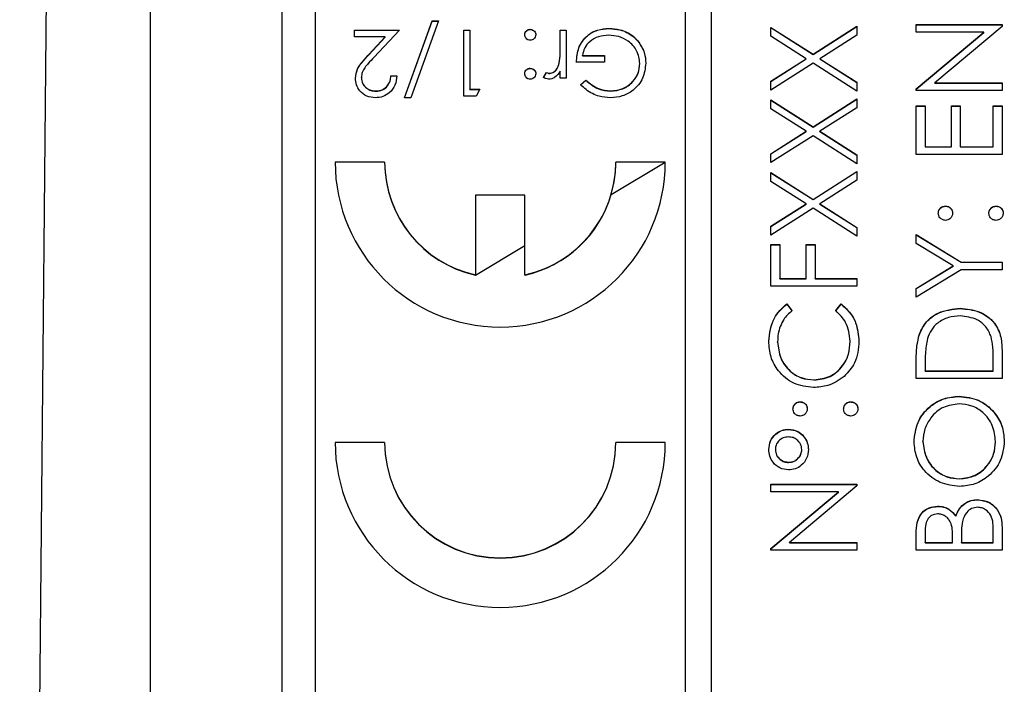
# Model space of a CAD drawing. Header units: millimetres. Extents: x 326 to 1048, y 19 to 719.
# Tile 13 of 19: x 760 to 775, y 305 to 315. Entities that reach past the tile are written whole.
import ezdxf

# ---------------------------------------------------------------- set-up
doc = ezdxf.new("R2010")
doc.units = ezdxf.units.MM

msp = doc.modelspace()

# ---------------------------------------------------------------- linework, layer by layer
at = {"color": 7, "linetype": 'Continuous', "lineweight": 25}
for p, q in [((760.388, 270.389), (761.018, 339.778)), ((762.364, 327.917), (762.364, 282.942)), ((764.364, 284.782), (764.364, 325.782)), ((770.464, 325.372), (770.464, 285.394)), ((770.864, 285.394), (770.864, 325.372)), ((764.864, 323.373), (764.864, 287.393)), ((766.215, 313.403), (766.634, 314.569)), ((766.217, 313.403), (766.634, 314.566)), ((766.728, 314.569), (766.31, 313.403)), ((766.634, 314.569), (766.728, 314.569)), ((766.634, 314.566), (766.634, 314.569)), ((766.634, 314.566), (766.727, 314.566)), ((769.313, 314.45), (769.313, 314.454)), ((771.764, 314.47), (772.401, 314.062)), ((771.764, 314.335), (771.764, 314.47)), ((771.764, 314.466), (772.401, 314.059)), ((772.401, 314.062), (773.064, 314.486)), ((772.401, 314.059), (773.064, 314.483)), ((773.064, 314.486), (773.064, 314.352)), ((773.964, 314.511), (775.264, 314.511)), ((773.964, 314.395), (773.964, 314.511)), ((773.964, 314.508), (775.264, 314.508)), ((775.264, 314.485), (774.243, 313.629)), ((775.264, 314.511), (775.264, 314.485)), ((765.459, 314.428), (766.138, 314.428)), ((765.459, 314.326), (765.459, 314.428)), ((765.459, 314.425), (766.135, 314.425)), ((765.924, 314.326), (765.459, 314.326)), ((765.674, 314.059), (765.924, 314.326)), ((765.674, 314.055), (765.924, 314.322)), ((766.138, 314.428), (765.751, 314.014)), ((765.924, 314.322), (765.924, 314.326)), ((767.113, 314.428), (767.203, 314.428)), ((767.113, 313.429), (767.113, 314.428)), ((767.113, 314.425), (767.203, 314.425)), ((767.203, 314.428), (767.203, 313.531)), ((768.119, 314.438), (768.119, 314.441)), ((768.574, 314.428), (768.664, 314.428)), ((768.574, 314.183), (768.574, 314.428)), ((768.574, 314.425), (768.664, 314.425)), ((768.664, 314.428), (768.664, 313.698)), ((772.296, 313.995), (771.764, 314.335)), ((773.064, 314.352), (772.506, 313.995)), ((774.987, 314.395), (773.964, 314.395)), ((773.964, 313.536), (774.987, 314.395)), ((773.964, 313.533), (774.987, 314.391)), ((774.987, 314.391), (774.987, 314.395)), ((768.574, 314.179), (768.574, 314.183)), ((769.747, 314.261), (769.747, 314.265)), ((765.674, 314.055), (765.674, 314.059)), ((768.908, 314.044), (769.241, 314.044)), ((768.908, 314.04), (768.908, 314.044)), ((768.908, 314.04), (769.241, 314.04)), ((769.241, 314.044), (769.241, 313.941)), ((772.401, 314.059), (772.401, 314.062)), ((768.558, 313.929), (768.558, 313.932)), ((769.241, 313.941), (768.818, 313.941)), ((769.779, 313.921), (769.779, 313.924)), ((771.764, 313.655), (772.296, 313.995)), ((771.764, 313.651), (772.296, 313.992)), ((772.401, 313.928), (771.764, 313.52)), ((772.296, 313.992), (772.296, 313.995)), ((773.064, 313.504), (772.401, 313.928)), ((772.506, 313.995), (773.064, 313.638)), ((772.506, 313.992), (772.506, 313.995)), ((772.506, 313.992), (773.064, 313.635)), ((765.561, 313.705), (765.561, 313.708)), ((766.01, 313.736), (766.1, 313.736)), ((766.01, 313.733), (766.01, 313.736)), ((766.01, 313.733), (766.1, 313.733)), ((768.119, 313.848), (768.119, 313.852)), ((768.318, 313.71), (768.367, 313.788)), ((768.318, 313.707), (768.367, 313.784)), ((768.367, 313.784), (768.367, 313.788)), ((768.413, 313.771), (768.413, 313.775)), ((768.574, 313.698), (768.574, 313.805)), ((768.664, 313.698), (768.574, 313.698)), ((768.882, 313.599), (768.959, 313.672)), ((768.882, 313.596), (768.959, 313.669)), ((768.959, 313.669), (768.959, 313.672)), ((771.764, 313.52), (771.764, 313.655)), ((773.064, 313.638), (773.064, 313.504)), ((774.243, 313.629), (775.264, 313.629)), ((774.243, 313.625), (774.243, 313.629)), ((774.243, 313.625), (775.264, 313.625)), ((775.264, 313.629), (775.264, 313.512)), ((765.778, 313.502), (765.778, 313.506)), ((767.298, 313.429), (767.113, 313.429)), ((767.203, 313.531), (767.356, 313.531)), ((767.203, 313.528), (767.203, 313.531)), ((767.203, 313.528), (767.354, 313.528)), ((767.356, 313.531), (767.298, 313.429)), ((769.334, 313.502), (769.334, 313.506)), ((773.964, 313.512), (773.964, 313.536)), ((775.264, 313.512), (773.964, 313.512)), ((766.31, 313.403), (766.215, 313.403)), ((771.764, 313.37), (772.401, 312.963)), ((771.764, 313.236), (771.764, 313.37)), ((771.764, 313.367), (772.401, 312.96)), ((772.401, 312.963), (773.064, 313.387)), ((772.401, 312.96), (773.064, 313.384)), ((773.064, 313.387), (773.064, 313.252)), ((773.964, 313.279), (774.097, 313.279)), ((773.964, 312.546), (773.964, 313.279)), ((773.964, 313.275), (774.097, 313.275)), ((774.097, 313.279), (774.097, 312.662)), ((774.497, 313.279), (774.631, 313.279)), ((774.497, 312.662), (774.497, 313.279)), ((774.497, 313.275), (774.631, 313.275)), ((774.631, 313.279), (774.631, 312.662)), ((775.131, 313.279), (775.264, 313.279)), ((775.131, 312.662), (775.131, 313.279)), ((775.131, 313.275), (775.264, 313.275)), ((775.264, 313.279), (775.264, 312.546)), ((772.296, 312.896), (771.764, 313.236)), ((773.064, 313.252), (772.506, 312.896)), ((772.401, 312.96), (772.401, 312.963)), ((771.764, 312.555), (772.296, 312.896)), ((771.764, 312.552), (772.296, 312.892)), ((772.401, 312.828), (771.764, 312.421)), ((772.296, 312.892), (772.296, 312.896)), ((773.064, 312.404), (772.401, 312.828)), ((772.506, 312.896), (773.064, 312.539)), ((772.506, 312.892), (772.506, 312.896)), ((772.506, 312.892), (773.064, 312.535)), ((774.097, 312.662), (774.497, 312.662)), ((774.097, 312.659), (774.097, 312.662)), ((774.497, 312.659), (774.497, 312.662)), ((774.631, 312.662), (775.131, 312.662)), ((774.631, 312.659), (774.631, 312.662)), ((775.131, 312.659), (775.131, 312.662)), ((771.764, 312.421), (771.764, 312.555)), ((773.064, 312.539), (773.064, 312.404)), ((775.264, 312.546), (773.964, 312.546)), ((774.097, 312.659), (774.497, 312.659)), ((774.631, 312.659), (775.131, 312.659)), ((765.914, 312.429), (765.164, 312.429)), ((765.914, 312.426), (765.164, 312.426)), ((765.914, 312.426), (765.914, 312.429)), ((769.345, 311.939), (770.164, 312.426)), ((770.164, 312.429), (769.414, 312.429)), ((769.414, 312.426), (769.414, 312.429)), ((770.164, 312.426), (769.414, 312.426)), ((771.764, 312.271), (772.401, 311.864)), ((771.764, 312.136), (771.764, 312.271)), ((771.764, 312.268), (772.401, 311.86)), ((772.401, 311.864), (773.064, 312.288)), ((772.401, 311.86), (773.064, 312.284)), ((773.064, 312.288), (773.064, 312.153)), ((772.296, 311.796), (771.764, 312.136)), ((773.064, 312.153), (772.506, 311.796)), ((768.039, 311.93), (767.289, 311.93)), ((767.289, 311.93), (767.289, 310.721)), ((768.039, 311.926), (767.289, 311.926)), ((768.039, 310.721), (768.039, 311.93)), ((771.764, 311.456), (772.296, 311.796)), ((771.764, 311.453), (772.296, 311.793)), ((772.296, 311.793), (772.296, 311.796)), ((772.401, 311.86), (772.401, 311.864)), ((772.506, 311.796), (773.064, 311.439)), ((772.506, 311.793), (772.506, 311.796)), ((772.506, 311.793), (773.064, 311.436)), ((772.401, 311.729), (771.764, 311.322)), ((773.064, 311.305), (772.401, 311.729)), ((774.406, 311.76), (774.406, 311.763)), ((775.172, 311.76), (775.172, 311.763)), ((771.764, 311.322), (771.764, 311.456)), ((773.064, 311.439), (773.064, 311.305)), ((773.964, 311.33), (774.646, 310.913)), ((773.964, 311.196), (773.964, 311.33)), ((773.964, 311.326), (774.646, 310.91)), ((771.764, 311.18), (771.897, 311.18)), ((771.764, 310.547), (771.764, 311.18)), ((771.764, 311.177), (771.897, 311.177)), ((771.897, 311.18), (771.897, 310.664)), ((772.297, 311.18), (772.431, 311.18)), ((772.297, 310.664), (772.297, 311.18)), ((772.297, 311.177), (772.431, 311.177)), ((772.431, 311.18), (772.431, 310.664)), ((774.523, 310.855), (773.964, 311.196)), ((767.289, 310.717), (768.039, 311.163)), ((774.646, 310.913), (775.264, 310.913)), ((774.646, 310.91), (774.646, 310.913)), ((774.646, 310.91), (775.264, 310.91)), ((775.264, 310.913), (775.264, 310.797)), ((773.964, 310.514), (774.523, 310.855)), ((773.964, 310.511), (774.523, 310.852)), ((774.646, 310.797), (773.964, 310.38)), ((774.523, 310.852), (774.523, 310.855)), ((775.264, 310.797), (774.646, 310.797)), ((767.289, 310.717), (767.289, 310.721)), ((768.039, 310.717), (768.039, 310.721)), ((771.897, 310.664), (772.297, 310.664)), ((771.897, 310.66), (771.897, 310.664)), ((771.897, 310.66), (772.297, 310.66)), ((772.297, 310.66), (772.297, 310.664)), ((772.431, 310.664), (773.064, 310.664)), ((772.431, 310.66), (772.431, 310.664)), ((772.431, 310.66), (773.064, 310.66)), ((773.064, 310.664), (773.064, 310.547)), ((773.064, 310.547), (771.764, 310.547)), ((773.964, 310.38), (773.964, 310.514)), ((772.003, 310.28), (772.081, 310.178)), ((772.003, 310.277), (772.003, 310.28)), ((772.003, 310.277), (772.081, 310.175)), ((772.747, 310.178), (772.825, 310.28)), ((772.747, 310.175), (772.825, 310.277)), ((772.825, 310.277), (772.825, 310.28)), ((774.63, 310.21), (774.63, 310.214)), ((771.864, 309.703), (771.864, 309.706)), ((772.964, 309.711), (772.964, 309.714)), ((774.011, 309.819), (774.011, 309.822)), ((775.264, 309.55), (775.264, 309.148)), ((773.964, 309.148), (773.964, 309.41)), ((775.131, 309.264), (775.131, 309.413)), ((774.097, 309.356), (774.097, 309.264)), ((774.097, 309.264), (775.131, 309.264)), ((774.097, 309.261), (774.097, 309.264)), ((774.097, 309.261), (775.131, 309.261)), ((775.131, 309.261), (775.131, 309.264)), ((772.415, 309.128), (772.415, 309.131)), ((775.264, 309.148), (773.964, 309.148)), ((772.206, 308.795), (772.206, 308.798)), ((772.972, 308.795), (772.972, 308.798)), ((774.614, 308.878), (774.614, 308.881)), ((772.031, 308.378), (772.031, 308.381)), ((774.064, 308.192), (774.064, 308.196)), ((775.164, 308.192), (775.164, 308.196)), ((765.914, 308.182), (765.164, 308.182)), ((765.914, 308.178), (765.164, 308.178)), ((765.914, 308.178), (765.914, 308.182)), ((770.164, 308.182), (769.414, 308.182)), ((769.414, 308.178), (769.414, 308.182)), ((770.164, 308.178), (769.414, 308.178)), ((771.831, 308.073), (771.831, 308.076)), ((772.231, 308.072), (772.231, 308.075)), ((772.031, 307.878), (772.031, 307.882)), ((774.619, 307.629), (774.619, 307.632)), ((771.764, 307.549), (773.064, 307.549)), ((771.764, 307.432), (771.764, 307.549)), ((771.764, 307.545), (773.064, 307.545)), ((773.064, 307.522), (772.043, 306.666)), ((773.064, 307.549), (773.064, 307.522)), ((772.787, 307.432), (771.764, 307.432)), ((771.764, 306.574), (772.787, 307.432)), ((771.764, 306.57), (772.787, 307.429)), ((772.787, 307.429), (772.787, 307.432)), ((774.895, 307.312), (774.895, 307.315)), ((774.286, 307.212), (774.286, 307.215)), ((774.563, 307.062), (774.563, 307.065)), ((775.264, 306.901), (775.264, 306.549)), ((773.964, 306.549), (773.964, 306.803)), ((774.097, 306.824), (774.097, 306.666)), ((774.514, 306.666), (774.514, 306.744)), ((774.647, 306.743), (774.647, 306.666)), ((775.131, 306.666), (775.131, 306.832)), ((771.764, 306.549), (771.764, 306.574)), ((773.064, 306.549), (771.764, 306.549)), ((772.043, 306.666), (773.064, 306.666)), ((772.043, 306.662), (772.043, 306.666)), ((772.043, 306.662), (773.064, 306.662)), ((773.064, 306.666), (773.064, 306.549)), ((775.264, 306.549), (773.964, 306.549)), ((774.097, 306.666), (774.514, 306.666)), ((774.097, 306.662), (774.097, 306.666)), ((774.097, 306.662), (774.514, 306.662)), ((774.514, 306.662), (774.514, 306.666)), ((774.647, 306.666), (775.131, 306.666)), ((774.647, 306.662), (774.647, 306.666)), ((774.647, 306.662), (775.131, 306.662)), ((775.131, 306.662), (775.131, 306.666))]:
    msp.add_line(p, q, dxfattribs=at)
for centre, radius, start, end in [((767.664, 312.43), 2.5, 180.0242, 359.9758), ((767.663, 312.43), 1.749, 180.0115, 257.6461), ((767.663, 312.426), 1.749, 180.0115, 257.6461), ((767.665, 312.43), 1.749, 282.3539, 359.9885), ((767.666, 312.426), 1.748, 343.8326, 359.9999), ((767.665, 312.427), 1.75, 282.3587, 343.8243), ((767.664, 308.183), 2.5, 180.0242, 359.9758), ((767.664, 308.182), 1.75, 180.0258, 359.9742), ((767.664, 308.179), 1.75, 180.0258, 359.9742)]:
    msp.add_arc(centre, radius, start, end, dxfattribs=at)
for points, knots in [([(768.818, 313.941), (768.824, 314.017), (768.836, 314.167), (768.963, 314.345), (769.136, 314.442), (769.254, 314.45), (769.313, 314.454)], [0, 0, 0, 0, 0.280351, 0.559367, 0.779371, 1, 1, 1, 1]), ([(768.818, 313.938), (768.824, 314.013), (768.836, 314.164), (768.963, 314.342), (769.136, 314.438), (769.254, 314.446), (769.313, 314.45)], [0, 0, 0, 0, 0.2803512, 0.5593674, 0.7793709, 1, 1, 1, 1]), ([(769.313, 314.454), (769.369, 314.45), (769.46, 314.445), (769.58, 314.4), (769.673, 314.343), (769.722, 314.291), (769.747, 314.265)], [0, 0, 0, 0, 0.339789, 0.559872, 0.779908, 1, 1, 1, 1]), ([(769.313, 314.45), (769.369, 314.447), (769.46, 314.442), (769.58, 314.397), (769.673, 314.34), (769.722, 314.288), (769.747, 314.261)], [0, 0, 0, 0, 0.339789, 0.559872, 0.779908, 1, 1, 1, 1]), ([(768.036, 314.358), (768.037, 314.37), (768.04, 314.395), (768.063, 314.421), (768.09, 314.438), (768.11, 314.44), (768.119, 314.441)], [0, 0, 0, 0, 0.279515, 0.559486, 0.779684, 1, 1, 1, 1]), ([(768.036, 314.354), (768.037, 314.367), (768.04, 314.391), (768.063, 314.418), (768.09, 314.435), (768.11, 314.437), (768.119, 314.438)], [0, 0, 0, 0, 0.279515, 0.559486, 0.779684, 1, 1, 1, 1]), ([(768.119, 314.274), (768.107, 314.276), (768.082, 314.279), (768.055, 314.301), (768.038, 314.329), (768.037, 314.348), (768.036, 314.358)], [0, 0, 0, 0, 0.279602, 0.559212, 0.779475, 1, 1, 1, 1]), ([(768.119, 314.441), (768.131, 314.439), (768.156, 314.436), (768.183, 314.414), (768.2, 314.387), (768.202, 314.367), (768.203, 314.358)], [0, 0, 0, 0, 0.279628, 0.559268, 0.779583, 1, 1, 1, 1]), ([(768.119, 314.438), (768.131, 314.436), (768.156, 314.433), (768.183, 314.41), (768.2, 314.383), (768.202, 314.364), (768.203, 314.354)], [0, 0, 0, 0, 0.279628, 0.559268, 0.779583, 1, 1, 1, 1]), ([(768.203, 314.358), (768.201, 314.345), (768.198, 314.321), (768.176, 314.294), (768.148, 314.277), (768.129, 314.275), (768.119, 314.274)], [0, 0, 0, 0, 0.279576, 0.559284, 0.779552, 1, 1, 1, 1]), ([(769.305, 314.351), (769.254, 314.347), (769.151, 314.339), (769.024, 314.265), (768.936, 314.162), (768.917, 314.083), (768.908, 314.044)], [0, 0, 0, 0, 0.280258, 0.55994, 0.779939, 1, 1, 1, 1]), ([(769.779, 313.924), (769.769, 313.99), (769.749, 314.122), (769.616, 314.262), (769.462, 314.339), (769.358, 314.347), (769.305, 314.351)], [0, 0, 0, 0, 0.279051, 0.558582, 0.779235, 1, 1, 1, 1]), ([(768.558, 313.932), (768.564, 313.979), (768.575, 314.062), (768.574, 314.146), (768.574, 314.183)], [0, 0, 0, 0, 0.559637, 1, 1, 1, 1]), ([(768.558, 313.929), (768.564, 313.975), (768.575, 314.058), (768.574, 314.142), (768.574, 314.179)], [0, 0, 0, 0, 0.5596373, 1, 1, 1, 1]), ([(769.747, 314.265), (769.786, 314.208), (769.857, 314.105), (769.865, 313.982), (769.869, 313.928)], [0, 0, 0, 0, 0.559317, 1, 1, 1, 1]), ([(769.747, 314.261), (769.786, 314.204), (769.857, 314.102), (769.865, 313.979), (769.869, 313.925)], [0, 0, 0, 0, 0.559317, 1, 1, 1, 1]), ([(765.472, 313.7), (765.478, 313.748), (765.488, 313.828), (765.552, 313.919), (765.611, 313.991), (765.653, 314.036), (765.674, 314.059)], [0, 0, 0, 0, 0.338375, 0.558753, 0.77936, 1, 1, 1, 1]), ([(765.472, 313.697), (765.478, 313.745), (765.488, 313.824), (765.552, 313.916), (765.611, 313.987), (765.653, 314.033), (765.674, 314.055)], [0, 0, 0, 0, 0.338375, 0.558753, 0.7793598, 1, 1, 1, 1]), ([(765.751, 314.014), (765.722, 313.984), (765.674, 313.934), (765.613, 313.86), (765.57, 313.79), (765.564, 313.735), (765.561, 313.708)], [0, 0, 0, 0, 0.340542, 0.56085, 0.780599, 1, 1, 1, 1]), ([(768.413, 313.775), (768.434, 313.779), (768.477, 313.788), (768.531, 313.847), (768.548, 313.9), (768.558, 313.932)], [0, 0, 0, 0, 0.278435, 0.558783, 1, 1, 1, 1]), ([(768.413, 313.771), (768.434, 313.776), (768.477, 313.785), (768.531, 313.844), (768.548, 313.896), (768.558, 313.929)], [0, 0, 0, 0, 0.278435, 0.558783, 1, 1, 1, 1]), ([(769.869, 313.928), (769.859, 313.85), (769.84, 313.693), (769.696, 313.517), (769.516, 313.418), (769.393, 313.408), (769.331, 313.403)], [0, 0, 0, 0, 0.279585, 0.559075, 0.779415, 1, 1, 1, 1]), ([(769.334, 313.506), (769.398, 313.513), (769.524, 313.529), (769.672, 313.635), (769.763, 313.775), (769.774, 313.874), (769.779, 313.924)], [0, 0, 0, 0, 0.279854, 0.559567, 0.779843, 1, 1, 1, 1]), ([(769.334, 313.502), (769.398, 313.51), (769.524, 313.525), (769.672, 313.632), (769.763, 313.771), (769.774, 313.871), (769.779, 313.921)], [0, 0, 0, 0, 0.279854, 0.559567, 0.779843, 1, 1, 1, 1]), ([(765.561, 313.708), (765.566, 313.677), (765.574, 313.615), (765.635, 313.55), (765.705, 313.511), (765.754, 313.507), (765.778, 313.506)], [0, 0, 0, 0, 0.2791258, 0.5589784, 0.77935, 1, 1, 1, 1]), ([(765.561, 313.705), (765.566, 313.674), (765.574, 313.612), (765.635, 313.547), (765.705, 313.508), (765.754, 313.504), (765.778, 313.502)], [0, 0, 0, 0, 0.279126, 0.558978, 0.77935, 1, 1, 1, 1]), ([(766.1, 313.736), (766.094, 313.688), (766.082, 313.591), (765.997, 313.48), (765.889, 313.413), (765.812, 313.406), (765.774, 313.403)], [0, 0, 0, 0, 0.280029, 0.559515, 0.779668, 1, 1, 1, 1]), ([(765.778, 313.506), (765.813, 313.509), (765.881, 313.516), (765.958, 313.578), (766, 313.657), (766.007, 313.71), (766.01, 313.736)], [0, 0, 0, 0, 0.279693, 0.55878, 0.779138, 1, 1, 1, 1]), ([(765.778, 313.502), (765.813, 313.506), (765.881, 313.513), (765.958, 313.575), (766, 313.653), (766.007, 313.706), (766.01, 313.733)], [0, 0, 0, 0, 0.279693, 0.55878, 0.779138, 1, 1, 1, 1]), ([(768.036, 313.768), (768.037, 313.781), (768.04, 313.805), (768.063, 313.832), (768.09, 313.849), (768.11, 313.851), (768.119, 313.852)], [0, 0, 0, 0, 0.279517, 0.559326, 0.779544, 1, 1, 1, 1]), ([(768.036, 313.765), (768.037, 313.777), (768.04, 313.802), (768.063, 313.829), (768.09, 313.846), (768.11, 313.847), (768.119, 313.848)], [0, 0, 0, 0, 0.279517, 0.559326, 0.779544, 1, 1, 1, 1]), ([(768.119, 313.685), (768.107, 313.686), (768.082, 313.689), (768.055, 313.712), (768.038, 313.739), (768.037, 313.759), (768.036, 313.768)], [0, 0, 0, 0, 0.279602, 0.559212, 0.779475, 1, 1, 1, 1]), ([(768.119, 313.852), (768.131, 313.85), (768.156, 313.847), (768.183, 313.824), (768.2, 313.797), (768.202, 313.778), (768.203, 313.768)], [0, 0, 0, 0, 0.279647, 0.559299, 0.779615, 1, 1, 1, 1]), ([(768.119, 313.848), (768.131, 313.847), (768.156, 313.844), (768.183, 313.821), (768.2, 313.794), (768.202, 313.775), (768.203, 313.765)], [0, 0, 0, 0, 0.279647, 0.559299, 0.779615, 1, 1, 1, 1]), ([(768.203, 313.768), (768.201, 313.756), (768.198, 313.731), (768.175, 313.704), (768.148, 313.688), (768.129, 313.686), (768.119, 313.685)], [0, 0, 0, 0, 0.279539, 0.559327, 0.779689, 1, 1, 1, 1]), ([(768.396, 313.685), (768.381, 313.687), (768.353, 313.69), (768.329, 313.704), (768.318, 313.71)], [0, 0, 0, 0, 0.559243, 1, 1, 1, 1]), ([(768.367, 313.788), (768.375, 313.784), (768.39, 313.777), (768.406, 313.775), (768.413, 313.775)], [0, 0, 0, 0, 0.5603957, 1, 1, 1, 1]), ([(768.367, 313.784), (768.375, 313.78), (768.39, 313.774), (768.406, 313.772), (768.413, 313.771)], [0, 0, 0, 0, 0.560396, 1, 1, 1, 1]), ([(768.574, 313.805), (768.549, 313.771), (768.514, 313.723), (768.445, 313.689), (768.413, 313.686), (768.396, 313.685)], [0, 0, 0, 0, 0.558841, 0.779474, 1, 1, 1, 1]), ([(765.774, 313.403), (765.729, 313.407), (765.64, 313.416), (765.541, 313.497), (765.481, 313.596), (765.475, 313.665), (765.472, 313.7)], [0, 0, 0, 0, 0.279891, 0.559188, 0.779573, 1, 1, 1, 1]), ([(769.331, 313.403), (769.274, 313.407), (769.18, 313.414), (769.058, 313.464), (768.963, 313.524), (768.909, 313.574), (768.882, 313.599)], [0, 0, 0, 0, 0.339527, 0.559586, 0.779731, 1, 1, 1, 1]), ([(768.959, 313.672), (769.021, 313.621), (769.131, 313.53), (769.272, 313.513), (769.334, 313.506)], [0, 0, 0, 0, 0.55981, 1, 1, 1, 1]), ([(768.959, 313.669), (769.021, 313.618), (769.131, 313.527), (769.272, 313.51), (769.334, 313.502)], [0, 0, 0, 0, 0.55981, 1, 1, 1, 1]), ([(774.297, 311.655), (774.299, 311.671), (774.303, 311.703), (774.333, 311.738), (774.368, 311.76), (774.393, 311.762), (774.406, 311.763)], [0, 0, 0, 0, 0.279602, 0.559212, 0.779475, 1, 1, 1, 1]), ([(774.297, 311.651), (774.299, 311.667), (774.303, 311.699), (774.333, 311.734), (774.368, 311.757), (774.393, 311.759), (774.406, 311.76)], [0, 0, 0, 0, 0.279602, 0.559212, 0.779475, 1, 1, 1, 1]), ([(774.406, 311.546), (774.39, 311.548), (774.358, 311.552), (774.323, 311.582), (774.301, 311.617), (774.299, 311.642), (774.297, 311.655)], [0, 0, 0, 0, 0.2795852, 0.5594544, 0.7796968, 1, 1, 1, 1]), ([(774.406, 311.763), (774.422, 311.761), (774.454, 311.758), (774.489, 311.728), (774.511, 311.692), (774.513, 311.667), (774.514, 311.655)], [0, 0, 0, 0, 0.2795175, 0.5593264, 0.7795441, 1, 1, 1, 1]), ([(774.406, 311.76), (774.422, 311.758), (774.454, 311.754), (774.489, 311.724), (774.511, 311.689), (774.513, 311.664), (774.514, 311.651)], [0, 0, 0, 0, 0.279517, 0.559326, 0.779544, 1, 1, 1, 1]), ([(774.514, 311.655), (774.512, 311.639), (774.508, 311.607), (774.479, 311.571), (774.443, 311.55), (774.418, 311.547), (774.406, 311.546)], [0, 0, 0, 0, 0.279647, 0.559299, 0.779615, 1, 1, 1, 1]), ([(775.064, 311.655), (775.066, 311.671), (775.07, 311.703), (775.099, 311.738), (775.135, 311.76), (775.16, 311.762), (775.172, 311.763)], [0, 0, 0, 0, 0.279602, 0.559212, 0.779475, 1, 1, 1, 1]), ([(775.064, 311.651), (775.066, 311.667), (775.07, 311.699), (775.099, 311.734), (775.135, 311.757), (775.16, 311.759), (775.172, 311.76)], [0, 0, 0, 0, 0.279602, 0.559212, 0.779475, 1, 1, 1, 1]), ([(775.172, 311.546), (775.156, 311.548), (775.124, 311.552), (775.089, 311.581), (775.067, 311.617), (775.065, 311.642), (775.064, 311.655)], [0, 0, 0, 0, 0.279576, 0.559284, 0.779552, 1, 1, 1, 1]), ([(775.172, 311.763), (775.188, 311.761), (775.22, 311.757), (775.256, 311.728), (775.277, 311.692), (775.28, 311.667), (775.281, 311.655)], [0, 0, 0, 0, 0.279469, 0.559358, 0.779674, 1, 1, 1, 1]), ([(775.172, 311.76), (775.188, 311.758), (775.22, 311.754), (775.256, 311.724), (775.277, 311.689), (775.28, 311.664), (775.281, 311.651)], [0, 0, 0, 0, 0.279469, 0.559358, 0.779674, 1, 1, 1, 1]), ([(775.281, 311.655), (775.279, 311.639), (775.275, 311.607), (775.245, 311.572), (775.21, 311.55), (775.185, 311.548), (775.172, 311.546)], [0, 0, 0, 0, 0.279581, 0.559143, 0.779575, 1, 1, 1, 1]), ([(771.731, 309.714), (771.745, 309.838), (771.769, 310.061), (771.931, 310.213), (772.003, 310.28)], [0, 0, 0, 0, 0.559517, 1, 1, 1, 1]), ([(771.731, 309.71), (771.745, 309.835), (771.769, 310.058), (771.931, 310.21), (772.003, 310.277)], [0, 0, 0, 0, 0.559517, 1, 1, 1, 1]), ([(772.825, 310.28), (772.871, 310.24), (772.962, 310.16), (773.073, 309.968), (773.088, 309.811), (773.097, 309.715)], [0, 0, 0, 0, 0.28041, 0.560795, 1, 1, 1, 1]), ([(772.825, 310.277), (772.871, 310.237), (772.962, 310.157), (773.073, 309.964), (773.088, 309.807), (773.097, 309.712)], [0, 0, 0, 0, 0.28041, 0.560795, 1, 1, 1, 1]), ([(772.081, 310.178), (772.036, 310.136), (771.963, 310.066), (771.902, 309.939), (771.869, 309.825), (771.866, 309.746), (771.864, 309.706)], [0, 0, 0, 0, 0.339327, 0.559466, 0.779727, 1, 1, 1, 1]), ([(772.964, 309.714), (772.952, 309.815), (772.93, 309.995), (772.803, 310.122), (772.747, 310.178)], [0, 0, 0, 0, 0.558772, 1, 1, 1, 1]), ([(774.011, 309.822), (774.043, 309.888), (774.107, 310.021), (774.326, 310.182), (774.515, 310.202), (774.63, 310.214)], [0, 0, 0, 0, 0.2802641, 0.5607148, 1, 1, 1, 1]), ([(774.011, 309.819), (774.043, 309.885), (774.107, 310.017), (774.326, 310.178), (774.515, 310.198), (774.63, 310.21)], [0, 0, 0, 0, 0.2802641, 0.5607148, 1, 1, 1, 1]), ([(774.63, 310.214), (774.728, 310.204), (774.923, 310.185), (775.156, 310.017), (775.257, 309.78), (775.262, 309.627), (775.264, 309.55)], [0, 0, 0, 0, 0.280124, 0.559248, 0.778837, 1, 1, 1, 1]), ([(774.63, 310.21), (774.728, 310.201), (774.923, 310.182), (775.156, 310.014), (775.257, 309.777), (775.262, 309.624), (775.264, 309.547)], [0, 0, 0, 0, 0.280124, 0.559248, 0.778837, 1, 1, 1, 1]), ([(774.63, 310.097), (774.569, 310.093), (774.448, 310.085), (774.295, 310.004), (774.185, 309.889), (774.151, 309.8), (774.134, 309.755)], [0, 0, 0, 0, 0.280178, 0.559765, 0.779797, 1, 1, 1, 1]), ([(775.098, 309.785), (775.075, 309.837), (775.029, 309.94), (774.865, 310.071), (774.719, 310.087), (774.63, 310.097)], [0, 0, 0, 0, 0.280536, 0.561015, 1, 1, 1, 1]), ([(772.407, 309.014), (772.305, 309.026), (772.101, 309.05), (771.878, 309.242), (771.748, 309.474), (771.737, 309.634), (771.731, 309.714)], [0, 0, 0, 0, 0.279512, 0.55908, 0.779374, 1, 1, 1, 1]), ([(771.864, 309.706), (771.874, 309.623), (771.893, 309.457), (772.034, 309.264), (772.219, 309.149), (772.35, 309.137), (772.415, 309.131)], [0, 0, 0, 0, 0.279856, 0.559519, 0.779686, 1, 1, 1, 1]), ([(771.864, 309.703), (771.874, 309.62), (771.893, 309.454), (772.034, 309.261), (772.219, 309.145), (772.35, 309.134), (772.415, 309.128)], [0, 0, 0, 0, 0.2798558, 0.5595188, 0.7796855, 1, 1, 1, 1]), ([(772.415, 309.131), (772.499, 309.141), (772.668, 309.161), (772.849, 309.324), (772.95, 309.517), (772.959, 309.648), (772.964, 309.714)], [0, 0, 0, 0, 0.279434, 0.558921, 0.779283, 1, 1, 1, 1]), ([(772.415, 309.128), (772.499, 309.138), (772.668, 309.157), (772.849, 309.32), (772.95, 309.513), (772.959, 309.645), (772.964, 309.711)], [0, 0, 0, 0, 0.279434, 0.558921, 0.779283, 1, 1, 1, 1]), ([(773.097, 309.715), (773.088, 309.6), (773.07, 309.395), (772.931, 309.245), (772.87, 309.179)], [0, 0, 0, 0, 0.559804, 1, 1, 1, 1]), ([(773.964, 309.41), (773.964, 309.488), (773.964, 309.627), (773.997, 309.763), (774.011, 309.822)], [0, 0, 0, 0, 0.5604447, 1, 1, 1, 1]), ([(773.964, 309.407), (773.964, 309.485), (773.964, 309.624), (773.997, 309.76), (774.011, 309.819)], [0, 0, 0, 0, 0.560445, 1, 1, 1, 1]), ([(774.134, 309.755), (774.121, 309.681), (774.098, 309.549), (774.097, 309.415), (774.097, 309.356)], [0, 0, 0, 0, 0.5595421, 1, 1, 1, 1]), ([(775.131, 309.413), (775.131, 309.483), (775.131, 309.608), (775.108, 309.731), (775.098, 309.785)], [0, 0, 0, 0, 0.560426, 1, 1, 1, 1]), ([(772.87, 309.179), (772.791, 309.125), (772.65, 309.029), (772.481, 309.019), (772.407, 309.014)], [0, 0, 0, 0, 0.559029, 1, 1, 1, 1]), ([(772.097, 308.69), (772.099, 308.706), (772.103, 308.738), (772.133, 308.773), (772.168, 308.795), (772.193, 308.797), (772.206, 308.798)], [0, 0, 0, 0, 0.279602, 0.559212, 0.779475, 1, 1, 1, 1]), ([(772.097, 308.686), (772.099, 308.702), (772.103, 308.734), (772.133, 308.769), (772.168, 308.792), (772.193, 308.794), (772.206, 308.795)], [0, 0, 0, 0, 0.279602, 0.559212, 0.779475, 1, 1, 1, 1]), ([(772.206, 308.798), (772.222, 308.796), (772.254, 308.793), (772.289, 308.763), (772.311, 308.727), (772.313, 308.702), (772.314, 308.69)], [0, 0, 0, 0, 0.2795175, 0.5593264, 0.7795441, 1, 1, 1, 1]), ([(772.206, 308.795), (772.222, 308.793), (772.254, 308.789), (772.289, 308.759), (772.311, 308.724), (772.313, 308.699), (772.314, 308.686)], [0, 0, 0, 0, 0.279517, 0.559326, 0.779544, 1, 1, 1, 1]), ([(772.864, 308.69), (772.866, 308.706), (772.87, 308.738), (772.899, 308.773), (772.935, 308.795), (772.96, 308.797), (772.972, 308.798)], [0, 0, 0, 0, 0.279602, 0.559212, 0.779475, 1, 1, 1, 1]), ([(772.864, 308.686), (772.866, 308.702), (772.87, 308.734), (772.899, 308.769), (772.935, 308.792), (772.96, 308.794), (772.972, 308.795)], [0, 0, 0, 0, 0.279602, 0.559212, 0.779475, 1, 1, 1, 1]), ([(772.972, 308.798), (772.988, 308.796), (773.02, 308.792), (773.056, 308.763), (773.077, 308.727), (773.08, 308.702), (773.081, 308.69)], [0, 0, 0, 0, 0.279469, 0.559358, 0.779674, 1, 1, 1, 1]), ([(772.972, 308.795), (772.988, 308.793), (773.02, 308.789), (773.056, 308.759), (773.077, 308.724), (773.08, 308.699), (773.081, 308.686)], [0, 0, 0, 0, 0.279469, 0.559358, 0.779674, 1, 1, 1, 1]), ([(773.931, 308.19), (773.941, 308.292), (773.963, 308.495), (774.147, 308.723), (774.374, 308.861), (774.534, 308.875), (774.614, 308.881)], [0, 0, 0, 0, 0.2797673, 0.5593585, 0.7795711, 1, 1, 1, 1]), ([(773.931, 308.187), (773.941, 308.288), (773.963, 308.492), (774.147, 308.72), (774.374, 308.858), (774.534, 308.871), (774.614, 308.878)], [0, 0, 0, 0, 0.279767, 0.559358, 0.779571, 1, 1, 1, 1]), ([(774.614, 308.881), (774.714, 308.87), (774.916, 308.847), (775.14, 308.662), (775.277, 308.438), (775.291, 308.28), (775.297, 308.2)], [0, 0, 0, 0, 0.27963, 0.559343, 0.779597, 1, 1, 1, 1]), ([(774.614, 308.878), (774.714, 308.866), (774.916, 308.844), (775.14, 308.659), (775.277, 308.435), (775.291, 308.276), (775.297, 308.197)], [0, 0, 0, 0, 0.27963, 0.559343, 0.779597, 1, 1, 1, 1]), ([(772.206, 308.581), (772.19, 308.583), (772.158, 308.587), (772.123, 308.617), (772.101, 308.652), (772.099, 308.677), (772.097, 308.69)], [0, 0, 0, 0, 0.279585, 0.559454, 0.779697, 1, 1, 1, 1]), ([(772.314, 308.69), (772.312, 308.674), (772.308, 308.642), (772.279, 308.606), (772.243, 308.585), (772.218, 308.582), (772.206, 308.581)], [0, 0, 0, 0, 0.279647, 0.559299, 0.779615, 1, 1, 1, 1]), ([(772.972, 308.581), (772.956, 308.583), (772.924, 308.587), (772.889, 308.616), (772.867, 308.652), (772.865, 308.677), (772.864, 308.69)], [0, 0, 0, 0, 0.279576, 0.559284, 0.779552, 1, 1, 1, 1]), ([(773.081, 308.69), (773.079, 308.674), (773.075, 308.642), (773.045, 308.607), (773.01, 308.585), (772.985, 308.583), (772.972, 308.581)], [0, 0, 0, 0, 0.279581, 0.559143, 0.779575, 1, 1, 1, 1]), ([(774.613, 308.765), (774.531, 308.755), (774.366, 308.735), (774.187, 308.577), (774.083, 308.389), (774.07, 308.26), (774.064, 308.196)], [0, 0, 0, 0, 0.279468, 0.55887, 0.779516, 1, 1, 1, 1]), ([(775.164, 308.196), (775.155, 308.278), (775.136, 308.443), (774.993, 308.634), (774.808, 308.747), (774.678, 308.759), (774.613, 308.765)], [0, 0, 0, 0, 0.27983, 0.559389, 0.779654, 1, 1, 1, 1]), ([(771.731, 308.075), (771.736, 308.12), (771.746, 308.209), (771.826, 308.31), (771.925, 308.372), (771.996, 308.378), (772.031, 308.381)], [0, 0, 0, 0, 0.2796507, 0.5593861, 0.7796292, 1, 1, 1, 1]), ([(771.731, 308.072), (771.736, 308.117), (771.746, 308.206), (771.826, 308.306), (771.925, 308.369), (771.996, 308.375), (772.031, 308.378)], [0, 0, 0, 0, 0.279651, 0.559386, 0.779629, 1, 1, 1, 1]), ([(772.031, 308.381), (772.076, 308.376), (772.166, 308.365), (772.263, 308.28), (772.322, 308.179), (772.328, 308.108), (772.331, 308.073)], [0, 0, 0, 0, 0.279451, 0.559125, 0.779441, 1, 1, 1, 1]), ([(772.031, 308.378), (772.076, 308.373), (772.166, 308.362), (772.263, 308.276), (772.322, 308.175), (772.328, 308.105), (772.331, 308.069)], [0, 0, 0, 0, 0.2794515, 0.5591254, 0.7794412, 1, 1, 1, 1]), ([(772.032, 308.265), (772.003, 308.262), (771.946, 308.256), (771.879, 308.207), (771.837, 308.144), (771.833, 308.099), (771.831, 308.076)], [0, 0, 0, 0, 0.279971, 0.559668, 0.779809, 1, 1, 1, 1]), ([(772.231, 308.075), (772.227, 308.104), (772.219, 308.161), (772.164, 308.222), (772.1, 308.259), (772.055, 308.263), (772.032, 308.265)], [0, 0, 0, 0, 0.27928, 0.559096, 0.779507, 1, 1, 1, 1]), ([(774.62, 307.515), (774.519, 307.527), (774.319, 307.551), (774.09, 307.729), (773.954, 307.954), (773.939, 308.111), (773.931, 308.19)], [0, 0, 0, 0, 0.279731, 0.559327, 0.77968, 1, 1, 1, 1]), ([(774.064, 308.196), (774.075, 308.114), (774.096, 307.95), (774.241, 307.762), (774.425, 307.65), (774.555, 307.638), (774.619, 307.632)], [0, 0, 0, 0, 0.279627, 0.55935, 0.77963, 1, 1, 1, 1]), ([(774.064, 308.192), (774.075, 308.11), (774.096, 307.946), (774.241, 307.759), (774.425, 307.646), (774.555, 307.634), (774.619, 307.629)], [0, 0, 0, 0, 0.279627, 0.55935, 0.77963, 1, 1, 1, 1]), ([(774.619, 307.632), (774.701, 307.642), (774.865, 307.662), (775.042, 307.819), (775.148, 308.003), (775.159, 308.131), (775.164, 308.196)], [0, 0, 0, 0, 0.279416, 0.559077, 0.779478, 1, 1, 1, 1]), ([(774.619, 307.629), (774.701, 307.639), (774.865, 307.658), (775.042, 307.815), (775.148, 307.999), (775.159, 308.128), (775.164, 308.192)], [0, 0, 0, 0, 0.279416, 0.559077, 0.779478, 1, 1, 1, 1]), ([(775.297, 308.2), (775.286, 308.1), (775.264, 307.898), (775.08, 307.674), (774.857, 307.536), (774.699, 307.522), (774.62, 307.515)], [0, 0, 0, 0, 0.279663, 0.559354, 0.779636, 1, 1, 1, 1]), ([(772.028, 307.765), (771.983, 307.771), (771.894, 307.783), (771.798, 307.869), (771.74, 307.97), (771.734, 308.04), (771.731, 308.075)], [0, 0, 0, 0, 0.2792393, 0.5591008, 0.7795152, 1, 1, 1, 1]), ([(771.831, 308.076), (771.834, 308.047), (771.842, 307.989), (771.897, 307.926), (771.962, 307.888), (772.008, 307.884), (772.031, 307.882)], [0, 0, 0, 0, 0.279349, 0.559223, 0.779594, 1, 1, 1, 1]), ([(771.831, 308.073), (771.834, 308.044), (771.842, 307.986), (771.897, 307.922), (771.962, 307.884), (772.008, 307.88), (772.031, 307.878)], [0, 0, 0, 0, 0.279349, 0.559223, 0.779594, 1, 1, 1, 1]), ([(772.331, 308.073), (772.326, 308.027), (772.316, 307.937), (772.235, 307.836), (772.134, 307.774), (772.064, 307.768), (772.028, 307.765)], [0, 0, 0, 0, 0.279728, 0.559381, 0.779608, 1, 1, 1, 1]), ([(772.031, 307.882), (772.06, 307.885), (772.118, 307.892), (772.182, 307.944), (772.224, 308.007), (772.228, 308.052), (772.231, 308.075)], [0, 0, 0, 0, 0.279655, 0.5595, 0.779804, 1, 1, 1, 1]), ([(772.031, 307.878), (772.06, 307.882), (772.118, 307.888), (772.182, 307.941), (772.224, 308.004), (772.228, 308.049), (772.231, 308.072)], [0, 0, 0, 0, 0.279655, 0.5595, 0.779804, 1, 1, 1, 1]), ([(774.563, 307.065), (774.579, 307.104), (774.61, 307.182), (774.697, 307.264), (774.797, 307.308), (774.862, 307.313), (774.895, 307.315)], [0, 0, 0, 0, 0.280382, 0.559606, 0.779765, 1, 1, 1, 1]), ([(774.563, 307.062), (774.579, 307.101), (774.61, 307.179), (774.697, 307.26), (774.797, 307.305), (774.862, 307.31), (774.895, 307.312)], [0, 0, 0, 0, 0.280382, 0.559606, 0.779765, 1, 1, 1, 1]), ([(774.895, 307.315), (774.953, 307.308), (775.07, 307.292), (775.194, 307.175), (775.256, 307.038), (775.261, 306.946), (775.264, 306.901)], [0, 0, 0, 0, 0.279141, 0.558654, 0.779059, 1, 1, 1, 1]), ([(774.895, 307.312), (774.953, 307.304), (775.07, 307.289), (775.194, 307.172), (775.256, 307.034), (775.261, 306.943), (775.264, 306.897)], [0, 0, 0, 0, 0.279141, 0.558654, 0.779059, 1, 1, 1, 1]), ([(773.964, 306.803), (773.965, 306.858), (773.968, 306.969), (774.034, 307.116), (774.155, 307.201), (774.243, 307.211), (774.286, 307.215)], [0, 0, 0, 0, 0.281317, 0.559922, 0.779935, 1, 1, 1, 1]), ([(773.964, 306.799), (773.965, 306.855), (773.968, 306.966), (774.034, 307.112), (774.155, 307.198), (774.243, 307.207), (774.286, 307.212)], [0, 0, 0, 0, 0.2813174, 0.559922, 0.7799345, 1, 1, 1, 1]), ([(774.286, 307.215), (774.317, 307.213), (774.378, 307.209), (774.482, 307.166), (774.532, 307.103), (774.563, 307.065)], [0, 0, 0, 0, 0.2808667, 0.5615271, 1, 1, 1, 1]), ([(774.286, 307.212), (774.317, 307.21), (774.378, 307.206), (774.482, 307.163), (774.532, 307.1), (774.563, 307.062)], [0, 0, 0, 0, 0.280867, 0.561527, 1, 1, 1, 1]), ([(774.895, 307.199), (774.863, 307.195), (774.799, 307.187), (774.707, 307.112), (774.679, 307.034), (774.663, 306.986)], [0, 0, 0, 0, 0.279944, 0.560429, 1, 1, 1, 1]), ([(775.131, 306.832), (775.131, 306.917), (775.13, 307.044), (775.031, 307.156), (774.957, 307.193), (774.916, 307.197), (774.895, 307.199)], [0, 0, 0, 0, 0.49936, 0.748736, 0.874399, 1, 1, 1, 1]), ([(774.289, 307.099), (774.257, 307.095), (774.208, 307.089), (774.159, 307.048), (774.103, 306.971), (774.1, 306.889), (774.097, 306.824)], [0, 0, 0, 0, 0.249284, 0.374925, 0.500645, 1, 1, 1, 1]), ([(774.514, 306.744), (774.514, 306.826), (774.514, 306.928), (774.448, 307.028), (774.402, 307.067), (774.348, 307.094), (774.308, 307.097), (774.289, 307.099)], [0, 0, 0, 0, 0.498607, 0.624009, 0.749401, 0.874736, 1, 1, 1, 1]), ([(774.663, 306.986), (774.657, 306.941), (774.647, 306.86), (774.647, 306.779), (774.647, 306.743)], [0, 0, 0, 0, 0.559734, 1, 1, 1, 1])]:
    msp.add_open_spline(points, degree=3, knots=knots, dxfattribs=at)

doc.saveas('drawing.dxf')
